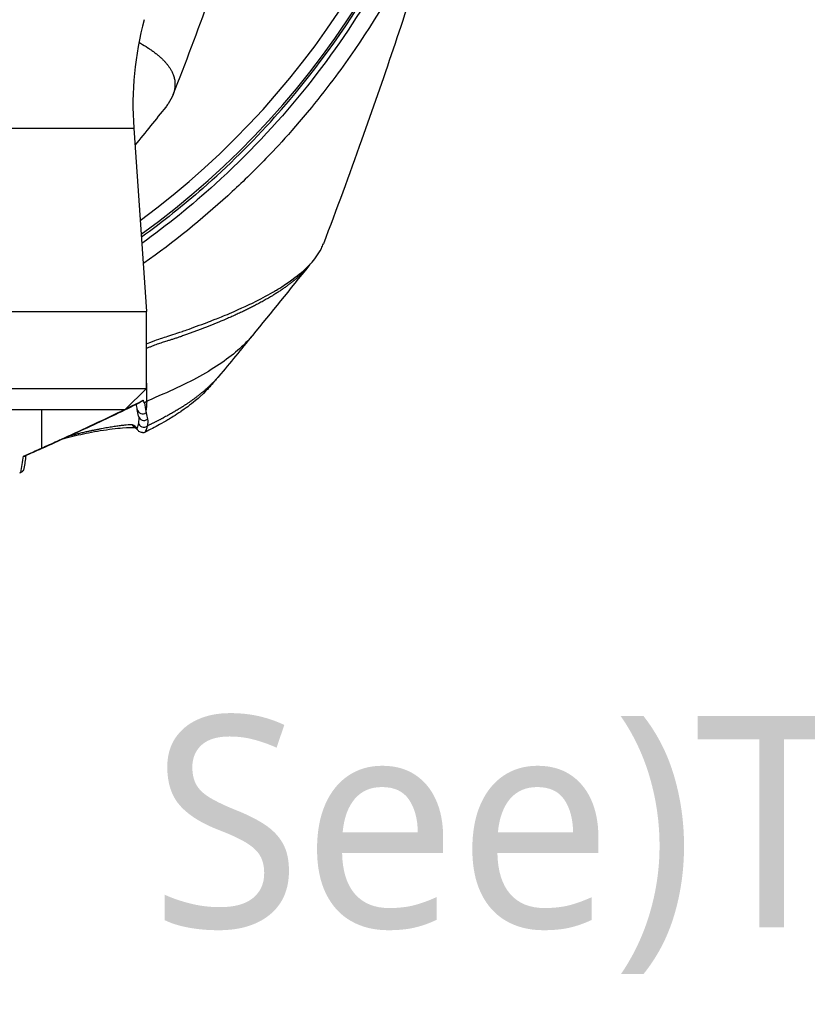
# Model space of a CAD drawing. Header units: millimetres. Extents: x 0 to 4378, y 0 to 2376.
# Tile 85 of 229: x 849 to 921, y 1866 to 1956. Entities that reach past the tile are written whole.
import ezdxf

# ---------------------------------------------------------------- set-up
doc = ezdxf.new("R2010")
doc.units = ezdxf.units.MM
doc.header["$LTSCALE"] = 0.2
doc.styles.add('Rainbow-5.0 Style', font='malgunsl.ttf')

# ---------------------------------------------------------------- blocks, each defined once
blk = doc.blocks.new('A$C9f5df81e')
for p, q in [((46.243, -233.007), (46.243, -233.007)), ((10.826, -239.456), (43.834, -239.456)), ((43.834, -239.456), (45, -256.134)), ((49.125, -248.416), (49.125, -248.416)), ((47.33, -249.84), (47.33, -249.84)), ((45.575, -251.151), (45.575, -251.151)), ((-45, -256.134), (45, -256.134)), ((45, -263.114), (45, -256.134)), ((54.614, -258.305), (54.613, -258.306)), ((-45, -263.114), (45, -263.114)), ((43.064, -265.05), (45, -263.114)), ((45.028, -264.046), (45.028, -264.046)), ((45.029, -264.028), (45.029, -264.028)), ((45.036, -263.746), (45.036, -263.746)), ((44.064, -264.514), (44.063, -264.513)), ((-43.064, -265.05), (43.064, -265.05)), ((35.481, -268.542), (35.481, -265.05)), ((35.481, -268.326), (35.481, -268.326)), ((34.043, -269.176), (34.043, -269.177))]:
    blk.add_line(p, q)
for centre, radius, start, end in [((0, -187.5), 76, 305.84798, 39.07552), ((0, -187.5), 74.928, 306.35851, 38.0549), ((73.761, -237.364), 30, 165, 184)]:
    blk.add_arc(centre, radius, start, end)
for centre, major_axis, ratio, start_param, end_param in [((-37.208, -159.752), (97.902, -73.775), 0.787294, 6.21684, 6.375524), ((-40.722, -148.366), (95.326, -92.283), 0.756233, 6.221293, 6.312796), ((-20.581, -207.291), (65.61, -60.228), 0.10638, 0.225742, 0.23392), ((30.902, -244.856), (17.964, -16.183), 0.875284, 6.03291, 6.045125), ((44.649, -264.945), (0.492, 0.086), 0.9697, 3.15269, 3.152875), ((44.649, -264.945), (0.492, 0.086), 0.9697, 3.152875, 5.217267), ((44.768, -265.547), (-0.49, -0.101), 0.97567, 6.283184, 8.336182), ((-55.779, -275.941), (100.197, 8.606), 0.088053, 0.068776, 0.110016), ((44.74, -266.159), (0.488, -0.109), 0.960326, 3.569201, 5.604723), ((35.001, -267.705), (0.408, -0.913), 0.344075, 6.282918, 6.568945)]:
    blk.add_ellipse(centre, major_axis=major_axis, ratio=ratio, start_param=start_param, end_param=end_param)
for points, knots in [([(75.848, -192.306), (75.873, -192.46), (75.899, -192.623), (75.924, -192.794), (76.019, -193.425), (76.114, -194.173), (76.189, -195.038), (76.305, -196.388), (76.318, -197.38), (76.318, -198.01), (76.318, -198.656), (76.304, -199.644), (76.189, -200.97), (76.109, -201.888), (76.01, -202.63), (75.925, -203.197), (75.881, -203.484), (75.842, -203.726), (75.809, -203.923), (75.705, -204.543), (75.585, -205.164), (75.453, -205.785), (75.376, -206.146), (75.295, -206.507), (75.211, -206.868), (75.035, -207.621), (74.908, -208.108), (74.849, -208.333), (74.724, -208.812), (74.591, -209.298), (74.451, -209.792), (74.319, -210.255), (74.183, -210.718), (74.042, -211.18), (73.593, -212.654), (73.098, -214.123), (72.557, -215.584), (71.846, -217.501), (71.056, -219.404), (70.182, -221.287), (68.435, -225.055), (66.352, -228.747), (63.908, -232.319), (63.365, -233.113), (62.79, -233.921), (62.179, -234.743), (61.491, -235.669), (60.758, -236.613), (59.975, -237.57), (57.92, -240.082), (56.336, -241.719), (55.486, -242.59), (54.487, -243.614), (53.45, -244.619), (52.374, -245.604), (50.023, -247.756), (47.487, -249.81), (44.762, -251.733), (44.74, -251.748), (44.718, -251.764), (44.696, -251.78)], [-0.5296995, -0.5296995, -0.5296995, -0.5296995, -0.5266987, -0.5266987, -0.5266987, -0.515625, -0.515625, -0.515625, -0.5, -0.5, -0.5, -0.484375, -0.484375, -0.484375, -0.4739987, -0.4739987, -0.4739987, -0.46875, -0.46875, -0.46875, -0.4588678, -0.4588678, -0.4588678, -0.453125, -0.453125, -0.453125, -0.4453125, -0.4453125, -0.4453125, -0.4375, -0.4375, -0.4375, -0.4300483, -0.4300483, -0.4300483, -0.40625, -0.40625, -0.40625, -0.375, -0.375, -0.375, -0.3125, -0.3125, -0.3125, -0.2978036, -0.2978036, -0.2978036, -0.28125, -0.28125, -0.28125, -0.25, -0.25, -0.25, -0.2303717, -0.2303717, -0.2303717, -0.1875, -0.1875, -0.1875, -0.1873204, -0.1873204, -0.1873204, -0.1873204]), ([(58.254, -204.267), (58.253, -204.271), (58.251, -204.276), (58.246, -204.294), (58.242, -204.308), (58.227, -204.362), (58.215, -204.402), (58.169, -204.564), (58.134, -204.686), (57.995, -205.171), (57.89, -205.535), (57.467, -206.989), (57.145, -208.075), (55.84, -212.408), (54.818, -215.627), (51.766, -224.799), (49.635, -230.677), (47.394, -236.435)], [0, 0, 0, 0, 0.001443, 0.001443, 0.005773, 0.005773, 0.018764, 0.018764, 0.057734, 0.057734, 0.174646, 0.174646, 0.525395, 0.525395, 1.577897, 1.577897, 3.556056, 3.556056, 3.556056, 3.556056]), ([(74.225, -205.373), (74.163, -205.638), (74.101, -205.902), (73.953, -206.508), (73.867, -206.849), (73.665, -207.632), (73.547, -208.073), (73.182, -209.389), (72.922, -210.266), (72.06, -212.988), (71.399, -214.828), (69.231, -220.202), (67.508, -223.7), (61.797, -233.297), (57.068, -239.243), (49.085, -246.493), (46.858, -248.293), (44.568, -249.944)], [-10.794601, -10.794601, -10.794601, -10.794601, -10.700272, -10.700272, -10.578462, -10.578462, -10.421195, -10.421195, -10.108787, -10.108787, -9.443961, -9.443961, -8.149298, -8.149298, -5.793129, -5.793129, -4.926139, -4.926139, -4.926139, -4.926139]), ([(74.221, -210.585), (72.973, -214.799), (71.56, -219.45), (68.351, -229.514), (66.489, -235.059), (63.405, -243.711), (62.247, -246.858), (61.06, -249.974)], [0, 0, 0, 0, 1.472101, 1.472101, 3.27492, 3.27492, 4.313544, 4.313544, 4.313544, 4.313544]), ([(44.309, -231.654), (44.359, -231.682), (44.408, -231.711), (44.457, -231.739), (44.686, -231.873), (44.903, -232.009), (45.11, -232.145), (45.213, -232.213), (45.313, -232.281), (45.41, -232.35), (45.508, -232.418), (45.602, -232.487), (45.694, -232.556), (45.739, -232.59), (45.784, -232.625), (45.828, -232.659), (45.872, -232.694), (45.916, -232.729), (45.959, -232.763), (46.041, -232.831), (46.121, -232.898), (46.197, -232.966), (46.2, -232.968), (46.202, -232.97), (46.204, -232.972), (46.283, -233.041), (46.358, -233.111), (46.43, -233.181), (46.502, -233.251), (46.57, -233.322), (46.636, -233.392), (46.668, -233.427), (46.7, -233.462), (46.731, -233.497), (46.762, -233.532), (46.792, -233.568), (46.821, -233.603), (46.879, -233.673), (46.934, -233.744), (46.986, -233.814), (47.017, -233.856), (47.046, -233.898), (47.074, -233.94), (47.075, -233.94), (47.076, -233.941), (47.076, -233.942), (47.085, -233.955), (47.104, -233.983), (47.132, -234.027), (47.153, -234.06), (47.178, -234.102), (47.207, -234.152), (47.223, -234.179), (47.24, -234.209), (47.257, -234.241), (47.274, -234.274), (47.293, -234.309), (47.312, -234.348), (47.325, -234.374), (47.338, -234.402), (47.351, -234.431), (47.354, -234.439), (47.358, -234.447), (47.361, -234.455), (47.397, -234.537), (47.425, -234.609), (47.446, -234.67), (47.497, -234.819), (47.514, -234.905), (47.519, -234.926), (47.533, -234.984), (47.544, -235.042), (47.553, -235.1), (47.564, -235.172), (47.571, -235.243), (47.575, -235.315), (47.577, -235.347), (47.578, -235.379), (47.579, -235.411), (47.58, -235.451), (47.58, -235.49), (47.579, -235.53), (47.577, -235.576), (47.575, -235.621), (47.571, -235.667), (47.565, -235.748), (47.555, -235.99), (47.41, -236.391), (47.408, -236.397), (47.405, -236.404), (47.403, -236.411), (47.299, -236.691), (47.151, -236.97), (46.96, -237.247), (46.891, -237.346), (46.818, -237.444), (46.738, -237.543)], [0.525146, 0.525146, 0.525146, 0.525146, 0.528903, 0.528903, 0.528903, 0.5465624, 0.5465624, 0.5465624, 0.555392, 0.555392, 0.555392, 0.5642217, 0.5642217, 0.5642217, 0.5686366, 0.5686366, 0.5686366, 0.5730514, 0.5730514, 0.5730514, 0.5816327, 0.5816327, 0.5816327, 0.5818813, 0.5818813, 0.5818813, 0.5907202, 0.5907202, 0.5907202, 0.5995591, 0.5995591, 0.5995591, 0.6039786, 0.6039786, 0.6039786, 0.6083981, 0.6083981, 0.6083981, 0.6172371, 0.6172371, 0.6172371, 0.622449, 0.622449, 0.622449, 0.6229413, 0.6229413, 0.6229413, 0.6298917, 0.6298917, 0.6298917, 0.6351416, 0.6351416, 0.6351416, 0.6379546, 0.6379546, 0.6379546, 0.6408496, 0.6408496, 0.6408496, 0.6428571, 0.6428571, 0.6428571, 0.6433986, 0.6433986, 0.6433986, 0.6491487, 0.6491487, 0.6491487, 0.6632653, 0.6632653, 0.6632653, 0.6704637, 0.6704637, 0.6704637, 0.6793393, 0.6793393, 0.6793393, 0.6833065, 0.6833065, 0.6833065, 0.6882149, 0.6882149, 0.6882149, 0.6938776, 0.6938776, 0.6938776, 0.7239727, 0.7239727, 0.7239727, 0.7244898, 0.7244898, 0.7244898, 0.7589042, 0.7589042, 0.7589042, 0.7711802, 0.7711802, 0.7711802, 0.7711802]), ([(45, -259.065), (45.423, -258.885), (45.713, -258.781), (45.902, -258.714), (46.21, -258.606), (46.394, -258.548), (46.471, -258.523), (46.657, -258.461), (46.874, -258.391), (47.121, -258.31), (47.513, -258.182), (47.753, -258.1), (47.852, -258.067), (47.904, -258.049), (47.956, -258.032), (48.007, -258.014), (48.088, -257.986), (48.169, -257.959), (48.249, -257.932), (48.3, -257.914), (48.44, -257.866), (48.665, -257.787), (48.905, -257.703), (49.201, -257.598), (49.548, -257.471), (49.869, -257.354), (50.184, -257.237), (50.493, -257.119), (50.652, -257.059), (50.894, -256.967), (51.215, -256.84), (51.565, -256.702), (52.008, -256.525), (52.526, -256.306), (53.731, -255.796), (54.395, -255.467), (54.668, -255.333), (55.305, -255.019), (55.903, -254.702), (56.458, -254.379), (56.572, -254.313), (56.684, -254.247), (56.795, -254.18), (57.133, -253.976), (57.749, -253.603), (58.475, -253.051), (59.022, -252.635), (59.494, -252.215), (59.884, -251.79), (59.891, -251.782), (59.899, -251.774), (59.906, -251.766), (60.222, -251.42), (60.589, -250.963), (60.875, -250.393), (60.95, -250.243), (61.011, -250.104), (61.061, -249.974)], [0.0318488, 0.0318488, 0.0318488, 0.0318488, 0.0714286, 0.0714286, 0.0714286, 0.0892857, 0.0892857, 0.0892857, 0.1071429, 0.1071429, 0.1071429, 0.125, 0.125, 0.125, 0.1284736, 0.1284736, 0.1284736, 0.1339286, 0.1339286, 0.1339286, 0.1428571, 0.1428571, 0.1428571, 0.1607143, 0.1607143, 0.1607143, 0.1785714, 0.1785714, 0.1785714, 0.1956232, 0.1956232, 0.1956232, 0.2142857, 0.2142857, 0.2142857, 0.25, 0.25, 0.25, 0.2796252, 0.2796252, 0.2796252, 0.2857143, 0.2857143, 0.2857143, 0.3163265, 0.3163265, 0.3163265, 0.3469388, 0.3469388, 0.3469388, 0.3476324, 0.3476324, 0.3476324, 0.377551, 0.377551, 0.377551, 0.3832108, 0.3832108, 0.3832108, 0.3832108]), ([(54.613, -258.306), (54.328, -258.657), (53.999, -259.006), (53.627, -259.352), (52.701, -260.213), (51.516, -261.055), (50.083, -261.877), (49.367, -262.287), (48.599, -262.67), (47.754, -263.076), (46.908, -263.483), (46.069, -263.797), (45.019, -264.291)], [0.8026464, 0.8026464, 0.8026464, 0.8026464, 0.8356317, 0.8356317, 0.8356317, 0.917816, 0.917816, 0.917816, 0.9589081, 0.9589081, 0.9589081, 0.9999997, 0.9999997, 0.9999997, 0.9999997]), ([(51.555, -262.019), (51.48, -262.109), (51.404, -262.199), (51.289, -262.334), (51.25, -262.38), (51.192, -262.448), (51.173, -262.471), (51.144, -262.505), (51.135, -262.516), (51.12, -262.532), (51.116, -262.538), (51.108, -262.546), (51.106, -262.549), (51.102, -262.553), (51.101, -262.555), (51.097, -262.56), (51.094, -262.563), (51.089, -262.569), (51.087, -262.571), (51.005, -262.667), (50.901, -262.789), (50.805, -262.899)], [0.0010439, 0.0010439, 0.0010439, 0.0010439, 0.0386531, 0.0386531, 0.0578753, 0.0578753, 0.0673959, 0.0673959, 0.0720899, 0.0720899, 0.074402, 0.074402, 0.0755529, 0.0755529, 0.07614, 0.07614, 0.0775372, 0.0775372, 0.0786044, 0.0786044, 0.1230612, 0.1230612, 0.1230612, 0.1230612]), ([(50.804, -262.899), (50.713, -263.005), (50.618, -263.111), (50.519, -263.216), (50.509, -263.227), (50.323, -263.441), (49.875, -263.849), (49.754, -263.959), (49.613, -264.084), (49.448, -264.222), (49.199, -264.43), (48.96, -264.617), (48.74, -264.781), (48.523, -264.943), (48.323, -265.084), (48.148, -265.204), (48.131, -265.215), (48.115, -265.227), (48.098, -265.238), (47.876, -265.389), (47.646, -265.54), (47.407, -265.689), (47.254, -265.784), (47.098, -265.88), (46.939, -265.974), (46.69, -266.122), (46.434, -266.268), (46.169, -266.414), (45.756, -266.641), (45.324, -266.865), (44.873, -267.085)], [0.8614532, 0.8614532, 0.8614532, 0.8614532, 0.8714286, 0.8714286, 0.8714286, 0.8967356, 0.8967356, 0.8967356, 0.9035714, 0.9035714, 0.9035714, 0.9197537, 0.9197537, 0.9197537, 0.9357143, 0.9357143, 0.9357143, 0.9368359, 0.9368359, 0.9368359, 0.9518576, 0.9518576, 0.9518576, 0.9614874, 0.9614874, 0.9614874, 0.9765098, 0.9765098, 0.9765098, 1, 1, 1, 1]), ([(45.019, -264.291), (45.027, -264.112), (45.032, -263.931), (45.034, -263.746), (45.035, -263.644), (45.035, -263.54), (45.034, -263.454), (45.034, -263.369), (45.032, -263.301), (45.031, -263.225), (45.03, -263.187), (45.029, -263.147), (45.028, -263.108), (45.026, -263.069), (45.025, -263.031), (45.024, -262.992), (45.022, -262.954), (45.021, -262.915), (45.019, -262.876), (45.017, -262.818), (45.014, -262.76), (45.011, -262.701), (45.008, -262.643), (45.004, -262.585), (45.001, -262.526), (45, -262.523), (45, -262.521), (45, -262.518)], [0, 0, 0, 0, 0.0964194, 0.0964194, 0.0964194, 0.1498066, 0.1498066, 0.1498066, 0.2031938, 0.2031938, 0.2031938, 0.2298874, 0.2298874, 0.2298874, 0.256581, 0.256581, 0.256581, 0.2832746, 0.2832746, 0.2832746, 0.3232355, 0.3232355, 0.3232355, 0.3631964, 0.3631964, 0.3631964, 0.3650586, 0.3650586, 0.3650586, 0.3650586]), ([(44.552, -264.321), (43.219, -265.006), (41.693, -265.732), (38.616, -267.17), (37.037, -267.893), (35.409, -268.618)], [0, 0, 0, 0, 0.57358, 0.57358, 1.142859, 1.142859, 1.142859, 1.142859]), ([(44.698, -264.188), (44.699, -264.191), (44.699, -264.192), (44.699, -264.195), (44.698, -264.197), (44.697, -264.203), (44.694, -264.208), (44.677, -264.233), (44.644, -264.263), (44.587, -264.301), (44.57, -264.311), (44.552, -264.321)], [-0.06521212, -0.06521212, -0.06521212, -0.06521212, -0.06307352, -0.06307352, -0.05996648, -0.05996648, -0.05346033, -0.05346033, -0.02742539, -0.02742539, -0.01763888, -0.01763888, -0.01763888, -0.01763888]), ([(35.481, -268.542), (35.939, -268.336), (36.415, -268.12), (36.883, -267.907), (37.316, -267.71), (37.777, -267.499), (38.26, -267.277), (39.042, -266.917), (39.957, -266.494), (40.944, -266.027), (41.63, -265.702), (42.284, -265.388), (42.881, -265.097), (42.913, -265.081), (42.945, -265.066), (42.977, -265.05)], [0, 0, 0, 0, 0.1428571, 0.1428571, 0.1428571, 0.2857143, 0.2857143, 0.2857143, 0.5714286, 0.5714286, 0.5714286, 0.7857143, 0.7857143, 0.7857143, 0.797433, 0.797433, 0.797433, 0.797433]), ([(43.978, -266.71), (43.689, -266.694), (43.297, -266.701), (42.263, -266.779), (41.568, -266.862), (40.451, -267.047), (40.098, -267.111), (39.124, -267.305), (38.464, -267.453), (37.665, -267.659), (37.507, -267.701), (37.351, -267.744)], [0.0330753, 0.0330753, 0.0330753, 0.0330753, 0.2713908, 0.2713908, 0.5512846, 0.5512846, 0.6705056, 0.6705056, 0.869136, 0.869136, 0.9180749, 0.9180749, 0.9180749, 0.9180749]), ([(43.729, -266.418), (43.648, -266.42), (43.471, -266.428), (43.159, -266.452), (42.802, -266.49), (42.466, -266.533), (42.175, -266.575), (41.944, -266.61), (41.701, -266.649), (41.446, -266.692), (41.18, -266.739), (40.904, -266.789), (40.666, -266.835), (40.471, -266.873), (40.322, -266.903), (40.178, -266.933), (40.046, -266.96), (39.921, -266.987), (39.792, -267.015), (39.644, -267.047), (39.478, -267.084), (39.294, -267.127), (39.039, -267.186), (38.731, -267.26), (38.433, -267.334), (38.207, -267.392), (38.085, -267.424), (38.019, -267.441), (38.009, -267.444)], [0, 0, 0, 0, 0.0708274, 0.1416223, 0.2122982, 0.2828261, 0.3180523, 0.3534671, 0.3891763, 0.4248921, 0.4605231, 0.4960045, 0.5313558, 0.5489946, 0.5666147, 0.5842229, 0.5993855, 0.6121587, 0.6267552, 0.6431809, 0.6614133, 0.6814381, 0.7032414, 0.7434535, 0.7788733, 0.7963913, 0.8137835, 0.8168616, 0.8168616, 0.8168616, 0.8168616]), ([(44.616, -267.138), (44.517, -267.139), (44.402, -267.104), (44.309, -267.028), (44.273, -266.999), (44.233, -266.958), (44.198, -266.903), (44.142, -266.816), (44.133, -266.761), (44.129, -266.749)], [0.0000155, 0.0000155, 0.0000155, 0.0000155, 0.5, 0.5, 0.5, 0.75, 0.75, 0.75, 1, 1, 1, 1]), ([(45.054, -266.538), (45.052, -266.55), (45.049, -266.563), (45.046, -266.575), (45.024, -266.664), (44.997, -266.756), (44.964, -266.851), (44.963, -266.853), (44.962, -266.856), (44.962, -266.858), (44.959, -266.865), (44.957, -266.872), (44.954, -266.879), (44.953, -266.883), (44.952, -266.886), (44.95, -266.889), (44.927, -266.954), (44.902, -267.019), (44.873, -267.085)], [0, 0, 0, 0, 0.07278, 0.07278, 0.07278, 0.586627, 0.586627, 0.586627, 0.599744, 0.599744, 0.599744, 0.63799, 0.63799, 0.63799, 0.655952, 0.655952, 0.655952, 1, 1, 1, 1]), ([(44.616, -267.138), (44.643, -267.138), (44.67, -267.136), (44.72, -267.131), (44.744, -267.127), (44.808, -267.112), (44.844, -267.1), (44.873, -267.085)], [0.00000348, 0.00000348, 0.00000348, 0.00000348, 0.0085188, 0.0085188, 0.01696947, 0.01696947, 0.0337675, 0.0337675, 0.0337675, 0.0337675]), ([(33.81, -269.278), (33.828, -269.27), (34.111, -269.148), (34.652, -268.91), (34.986, -268.763), (35.261, -268.64), (35.481, -268.542)], [-0.9999928, -0.9999928, -0.9999928, -0.9999928, -0.5, -0.5, -0.5, 0, 0, 0, 0]), ([(33.81, -269.278), (33.81, -269.278), (33.812, -269.278), (33.823, -269.279), (33.843, -269.28), (33.885, -269.277), (33.902, -269.274), (33.93, -269.267), (33.941, -269.264), (33.951, -269.259)], [-0.00015855, -0.00015855, -0.00015855, -0.00015855, 0, 0, 0.00750952, 0.00750952, 0.01317093, 0.01317093, 0.01733096, 0.01733096, 0.01733096, 0.01733096]), ([(33.578, -270.778), (33.561, -270.786), (33.544, -270.793), (33.509, -270.806), (33.491, -270.811), (33.475, -270.816)], [0.00000099, 0.00000099, 0.00000099, 0.00000099, 0.00577902, 0.00577902, 0.01216888, 0.01216888, 0.01216888, 0.01216888]), ([(33.86, -270.399), (33.857, -270.424), (33.851, -270.448), (33.83, -270.517), (33.81, -270.56), (33.759, -270.638), (33.728, -270.674), (33.658, -270.734), (33.619, -270.759), (33.578, -270.778)], [0.00577098, 0.00577098, 0.00577098, 0.00577098, 0.01344781, 0.01344781, 0.02760524, 0.02760524, 0.04173847, 0.04173847, 0.0554912, 0.0554912, 0.0554912, 0.0554912])]:
    blk.add_open_spline(points, degree=3, knots=knots)
for points in [[(46.738, -237.543), (45.855, -238.641), (44.895, -239.836), (43.943, -241.016)], [(50.105, -244.931), (48.346, -246.474), (46.487, -247.96), (44.528, -249.377)], [(59.742, -251.98), (58.035, -254.09), (56.311, -256.216), (54.614, -258.305)], [(60.001, -251.66), (59.915, -251.766), (59.829, -251.873), (59.742, -251.98)], [(54.613, -258.306), (53.588, -259.569), (52.589, -260.795), (51.555, -262.019)], [(43.147, -264.967), (43.656, -264.718), (44.19, -264.453), (44.698, -264.188)], [(44.158, -265.037), (44.13, -264.885), (44.101, -264.727), (44.073, -264.565)], [(44.31, -264.388), (44.311, -264.387), (44.312, -264.387), (44.313, -264.387)], [(44.726, -264.261), (44.717, -264.237), (44.708, -264.214), (44.698, -264.188)], [(44.798, -264.429), (44.844, -264.703), (44.893, -264.97), (44.943, -265.219)], [(45.019, -264.291), (45.004, -264.604), (44.979, -264.913), (44.943, -265.219)], [(44.278, -265.648), (44.238, -265.455), (44.198, -265.251), (44.158, -265.037)], [(44.286, -265.712), (44.299, -265.879), (44.286, -266.062), (44.253, -266.253)], [(44.286, -265.712), (44.285, -265.688), (44.282, -265.666), (44.278, -265.648)], [(44.943, -265.219), (44.95, -265.253), (44.956, -265.287), (44.962, -265.32)], [(44.962, -265.32), (45.002, -265.532), (45.042, -265.734), (45.082, -265.924)], [(43.888, -266.642), (43.857, -266.62), (43.774, -266.556), (43.729, -266.418)], [(44.238, -266.958), (44.157, -266.861), (44.041, -266.753), (43.889, -266.642)], [(44.253, -266.253), (44.225, -266.412), (44.184, -266.578), (44.129, -266.749)], [(45.082, -265.924), (45.118, -266.102), (45.105, -266.311), (45.054, -266.538)], [(37.756, -267.511), (37.751, -267.512), (37.747, -267.513), (37.743, -267.514)], [(37.079, -267.82), (37.075, -267.821), (37.071, -267.822), (37.067, -267.823)], [(33.578, -270.778), (33.655, -270.287), (33.733, -269.787), (33.81, -269.278)], [(34.036, -269.222), (33.978, -269.62), (33.919, -270.012), (33.86, -270.399)], [(35.409, -268.618), (34.93, -268.832), (34.444, -269.046), (33.951, -269.259)], [(34.04, -269.178), (34.04, -269.178), (34.04, -269.178), (34.041, -269.177)]]:
    blk.add_open_spline(points, degree=3)
for points, weights, knots in [([(59.742, -251.98), (59.021, -252.87), (57.963, -253.734), (55.195, -255.46), (53.472, -256.308), (50.482, -257.542), (49.432, -257.925), (47.246, -258.729), (46.273, -258.935), (45, -259.488)], [0.999996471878, 0.999996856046, 0.999997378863, 0.999998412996, 0.999998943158, 0.999999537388, 0.999999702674, 0.999999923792, 0.99999998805, 0.999999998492], [0.7577839, 0.7577839, 0.7577839, 0.7577839, 0.8366594, 0.8366594, 0.9183297, 0.9183297, 0.9591649, 0.9591649, 0.9964246, 0.9964246, 0.9964246, 0.9964246]), ([(51.555, -262.019), (50.861, -262.842), (49.939, -263.651), (48.215, -264.831), (47.583, -265.215), (46.316, -265.919), (45.711, -266.223), (45.054, -266.538)], [0.99999726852, 0.999997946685, 0.999998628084, 0.999999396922, 0.999999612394, 0.999999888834, 0.999999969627, 0.999999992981], [0.8375802, 0.8375802, 0.8375802, 0.8375802, 0.9183297, 0.9183297, 0.9591649, 0.9591649, 0.9932226, 0.9932226, 0.9932226, 0.9932226])]:
    blk.add_rational_spline(points, weights, degree=3, knots=knots)

msp = doc.modelspace()

# ---------------------------------------------------------------- block references
msp.add_blockref('A$C9f5df81e', (815.529, 2185.26))

# ---------------------------------------------------------------- texts
at = {"color": 7, "insert": (860.908, 1866.697), "char_height": 19.2, "attachment_point": 7, "style": 'Rainbow-5.0 Style'}
msp.add_mtext('See)Tool-flange set-up dwg.', dxfattribs=at)

doc.saveas('drawing.dxf')
